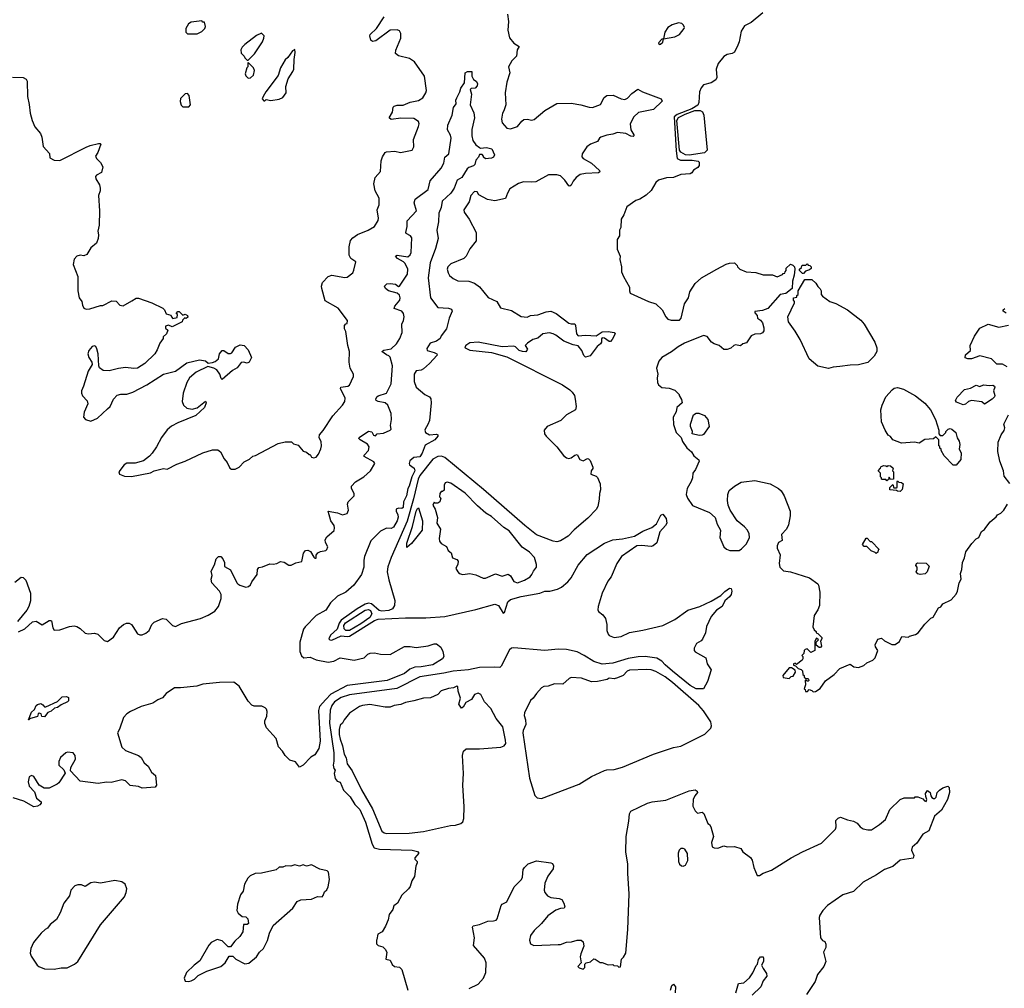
# Model space of a CAD drawing. Extents: x 2206940 to 2356632, y 511582 to 673215.
# Tile 61 of 228: x 2273187 to 2281450, y 560161 to 568290. Entities that reach past the tile are written whole.
import ezdxf

# ---------------------------------------------------------------- set-up
doc = ezdxf.new("R2010")
doc.units = 0

msp = doc.modelspace()

# ---------------------------------------------------------------- linework, layer by layer
at = {"layer": '0CON10XD'}
for points in [[(2279423.6, 568346.4), (2279325, 568267.5), (2279270.5, 568239.5), (2279242, 568195), (2279224.4, 568105), (2279212.7, 568077.3), (2279185, 568018), (2279165, 568005.8), (2279125, 567999.2), (2279095, 567982), (2279048.3, 567921.7), (2279031.4, 567875), (2279038.8, 567805), (2279030, 567785), (2278989.7, 567760.3), (2278925, 567742.5), (2278905, 567718.8), (2278890.6, 567685), (2278887.3, 567595), (2278877.1, 567572.9), (2278828, 567542), (2278704.4, 567495), (2278680.4, 567475), (2278695, 567190), (2278705, 567125.8), (2278731.7, 567111.7), (2278831.2, 567111.2), (2278881.7, 567101.7), (2278890, 567095), (2278890, 567065), (2278879.3, 567050.7), (2278842.3, 567027.7), (2278826.4, 567003.6), (2278815, 566996.7), (2278735, 566991.2), (2278675, 566966.7), (2278615, 566963.3), (2278548, 566942), (2278526.1, 566923.9), (2278485, 566857.5), (2278445, 566816.7), (2278390, 566785), (2278356.4, 566773.6), (2278280.7, 566719.3), (2278257, 566653), (2278233.6, 566616.4), (2278232.5, 566545), (2278220, 566525), (2278220, 566475), (2278200, 566445), (2278200, 566365), (2278227.5, 566305), (2278223, 566277), (2278237.5, 566215), (2278237.5, 566175), (2278253.3, 566135), (2278303.8, 566045), (2278303.8, 566015), (2278311.2, 565995), (2278464.6, 565924.6), (2278525, 565905.6), (2278577.5, 565855), (2278608.8, 565795), (2278627.3, 565777.3), (2278655, 565769.2), (2278725, 565769.2), (2278738.1, 565785), (2278765.7, 565904.3), (2278800, 565955), (2278811.2, 566005), (2278854.2, 566075.8), (2278907.5, 566125), (2279037.5, 566195), (2279115, 566237.5), (2279145, 566247.5), (2279185, 566250), (2279208.3, 566228.3), (2279210, 566215), (2279230, 566195), (2279283, 566173), (2279365, 566167.5), (2279425, 566147.5), (2279505, 566150), (2279545, 566132.5), (2279588.3, 566151.7), (2279595, 566160), (2279608.3, 566161.7), (2279610, 566175), (2279620, 566185), (2279620, 566205), (2279657, 566237), (2279675, 566230), (2279690, 566215), (2279692.5, 566195), (2279687.5, 566145), (2279672.5, 566095), (2279670, 566035), (2279616.7, 565993.3), (2279570, 565985), (2279465, 565867.5), (2279419.3, 565850.7), (2279355, 565840), (2279355, 565830), (2279377, 565807), (2279380, 565785), (2279405, 565767.5), (2279420, 565745), (2279432.5, 565705), (2279431.7, 565678.3), (2279419.3, 565660.7), (2279405, 565652.5), (2279355, 565650), (2279324.2, 565635.8), (2279285, 565577.5), (2279255, 565570), (2279237, 565553), (2279195, 565560), (2279180, 565555), (2279155, 565532.5), (2279125, 565522.5), (2279095, 565522.5), (2279057, 565557), (2279015, 565570), (2278992.5, 565585), (2278955, 565630), (2278925, 565640), (2278765, 565574), (2278713.8, 565545), (2278656.9, 565503.1), (2278575, 565456.2), (2278550, 565425), (2278531.2, 565365), (2278541.2, 565315), (2278536.2, 565285), (2278540, 565245), (2278547.5, 565225), (2278575, 565203.3), (2278636.4, 565196.4), (2278685, 565180), (2278720, 565145), (2278720, 565135), (2278741.7, 565101.7), (2278747.5, 565075), (2278702.5, 565035), (2278695, 565000), (2278670, 564955), (2278673.6, 564893.6), (2278696.7, 564825), (2278736.7, 564785), (2278749.3, 564749.3), (2278785, 564697.5), (2278823.9, 564663.9), (2278845, 564630), (2278885, 564597.5), (2278888.8, 564585), (2278857.5, 564515), (2278836.7, 564485), (2278832.5, 564445), (2278822.5, 564415), (2278787.5, 564355), (2278780, 564305), (2278790, 564275), (2278834.2, 564214.2), (2278975, 564153.3), (2279022.3, 564112.3), (2279041.2, 564055), (2279068, 564005), (2279063.8, 563945), (2279095, 563867.5), (2279117.7, 563847.7), (2279145.9, 563835.9), (2279225, 563836), (2279245, 563848), (2279285, 563892), (2279311.4, 563945), (2279309.2, 563975), (2279295.6, 564005.6), (2279268.8, 564035), (2279206.7, 564085), (2279148, 564175), (2279132, 564215), (2279126, 564255), (2279128.8, 564305), (2279141.2, 564338.8), (2279184.3, 564375.7), (2279242.1, 564407.9), (2279265, 564412.9), (2279355, 564424), (2279485, 564396.2), (2279555, 564356.7), (2279576.7, 564335), (2279603.8, 564295), (2279652, 564165), (2279654, 564125), (2279638.3, 564051.7), (2279621.2, 564015), (2279579.7, 563970.3), (2279585, 563920), (2279555, 563903.3), (2279544.4, 563875.6), (2279544.3, 563855), (2279567.7, 563797.7), (2279560, 563725), (2279566.7, 563695), (2279596.1, 563666.1), (2279655, 563655.8), (2279815, 563606.2), (2279885, 563556.2), (2279890, 563545), (2279902, 563485), (2279898, 563375), (2279885, 563337.5), (2279855, 563290), (2279843.3, 563195), (2279855, 563170), (2279870, 563155), (2279870, 563145), (2279885, 563140), (2279917.5, 563105), (2279920, 563095), (2279907.5, 563075), (2279917, 563033), (2279908.3, 563021.7), (2279895, 563020), (2279871.7, 563041.7), (2279870, 563065), (2279890, 563085), (2279875, 563100), (2279860, 563075), (2279860, 562995), (2279825, 562980), (2279795, 563010), (2279780, 563005), (2279770, 562995), (2279768.3, 562971.7), (2279750, 562955), (2279760, 562945), (2279760, 562925), (2279752.5, 562915), (2279705, 562880), (2279695, 562890), (2279680, 562885), (2279681.7, 562871.7), (2279698.3, 562868.3), (2279720, 562845), (2279745, 562837.5), (2279757.5, 562825), (2279760, 562795), (2279770, 562785), (2279771.7, 562771.7), (2279785, 562760), (2279805, 562760), (2279807.5, 562755), (2279810, 562745), (2279805, 562740), (2279795, 562740), (2279785, 562750), (2279780, 562745), (2279781.7, 562708.3), (2279770, 562675), (2279778.3, 562668.3), (2279781.7, 562651.7), (2279798.3, 562651.7), (2279812.5, 562667.5), (2279835, 562660), (2279845, 562650), (2279865, 562652.5)], [(2273849.3, 567250.7), (2273861.7, 567251.7), (2273866.7, 567245), (2273843.3, 567175), (2273823.6, 567143.6), (2273832.5, 567125), (2273865, 567092.5), (2273884, 567055), (2273872.2, 567007.8), (2273830, 566985), (2273822, 566975), (2273824.4, 566955), (2273855.6, 566905), (2273863.5, 566875), (2273863.3, 566855), (2273849.4, 566815), (2273857.1, 566685), (2273852.5, 566565), (2273841.9, 566515), (2273848.9, 566485), (2273846.7, 566455), (2273830, 566415), (2273783.3, 566375), (2273749.3, 566320.7), (2273725, 566307.5), (2273695, 566313.3), (2273665, 566306.7), (2273645, 566280), (2273636.7, 566235), (2273676, 566135), (2273676, 566015), (2273687, 565957), (2273707.5, 565925), (2273712.5, 565895), (2273725, 565870), (2273745, 565860), (2273775, 565863.3), (2273865, 565891.2), (2273885, 565891.2), (2273960.7, 565929.3), (2273995, 565928), (2274027.5, 565895), (2274055, 565888.8), (2274128.6, 565931.4), (2274165, 565953.3), (2274185, 565953.3), (2274295, 565912.5), (2274388.3, 565868.3), (2274402.5, 565855), (2274415, 565822.5), (2274455, 565810), (2274460, 565795), (2274473, 565783), (2274508.3, 565791.7), (2274510, 565815), (2274500, 565825), (2274515, 565840), (2274525, 565840), (2274555, 565810), (2274575, 565817.5), (2274595, 565807.5), (2274597, 565793), (2274585, 565782.5), (2274571.7, 565788.3), (2274553, 565767), (2274550, 565755), (2274467, 565713), (2274435, 565727.5), (2274411.7, 565718.3), (2274411.7, 565701.7), (2274430, 565685), (2274420, 565655), (2274391.7, 565628.3), (2274390, 565615), (2274362.5, 565575), (2274340.7, 565519.3), (2274320, 565485), (2274237.5, 565405), (2274175, 565366.7), (2274145, 565363.8), (2274075, 565371.2), (2274015, 565363.8), (2273937.7, 565342.3), (2273886.4, 565346.4), (2273857, 565367), (2273850, 565385), (2273844, 565485), (2273835, 565527.5), (2273825, 565547.5), (2273815, 565552.5), (2273795, 565547.5), (2273766.4, 565513.6), (2273757.5, 565485), (2273766.4, 565456.4), (2273793.3, 565415), (2273793.8, 565395), (2273760.5, 565339.5), (2273721.2, 565215), (2273706.7, 565175), (2273706.7, 565155), (2273713.9, 565133.9), (2273752.5, 565092.5), (2273760, 565065), (2273726.7, 564995), (2273722.5, 564955), (2273740, 564935), (2273785, 564920), (2273840, 564945), (2273925, 565023.8), (2273946, 565045), (2273975, 565106.7), (2274005, 565138.8), (2274035, 565148), (2274085, 565146), (2274136.8, 565163.2), (2274253.2, 565226.8), (2274394.1, 565315.9), (2274495, 565340), (2274589.7, 565410.3), (2274695, 565435.8), (2274746, 565426), (2274768.3, 565408.3), (2274805, 565412.5), (2274828.3, 565421.7), (2274855, 565442.5), (2274862.5, 565485), (2274885, 565512.5), (2274900, 565515), (2274935, 565487.5), (2274955, 565487.5), (2274966.4, 565493.6), (2274997, 565543), (2275038.3, 565561.7), (2275070, 565555), (2275105, 565520), (2275132.5, 565455), (2275112.5, 565415), (2275095, 565407.5), (2275065, 565416.7), (2275045, 565412.5), (2275011.7, 565368.3), (2274973.9, 565346.1), (2274885, 565270), (2274877.5, 565277.5), (2274866.2, 565315), (2274841.2, 565351.2), (2274815, 565366.7), (2274765, 565380), (2274666.8, 565333.2), (2274611.2, 565285), (2274588.8, 565245), (2274558.6, 565155), (2274550.8, 565085), (2274562, 565055), (2274589.2, 565029.2), (2274635, 565021.2), (2274676.2, 565033.8), (2274745, 565087.5), (2274752.5, 565075), (2274736.7, 565035), (2274665, 564968), (2274515, 564907.1), (2274461.1, 564878.9), (2274425, 564849.2), (2274376, 564785), (2274334.2, 564705), (2274297.8, 564652.2), (2274275, 564626.2), (2274225, 564588), (2274155, 564569.2), (2274085, 564568), (2274063.3, 564555), (2274020, 564495), (2274023.3, 564475), (2274065, 564458.1), (2274125, 564456.4), (2274285, 564488.5), (2274315, 564503.1), (2274393, 564523), (2274425, 564517.5), (2274505, 564560), (2274575, 564583.8), (2274724.1, 564655.9), (2274805, 564680), (2274849.3, 564679.3), (2274873, 564663), (2274903.9, 564603.9), (2274927.5, 564575), (2274950, 564525), (2274965, 564517.5), (2274995, 564517.5), (2275030, 564535), (2275070.7, 564579.3), (2275115, 564602.5), (2275143, 564627), (2275165, 564632.5), (2275355, 564732.5), (2275415, 564747.5), (2275467, 564747), (2275485, 564730), (2275525, 564720), (2275565, 564670), (2275595, 564660), (2275615, 564640), (2275625, 564640), (2275635, 564620), (2275655, 564612.5), (2275675, 564617.5), (2275695, 564643.3), (2275715, 564687.5), (2275720, 564715), (2275716.1, 564746.1), (2275700, 564785), (2275702.5, 564805), (2275735, 564842.5), (2275815.7, 564964.3), (2275896.7, 565055), (2275916.2, 565085), (2275918.8, 565115), (2275878.8, 565195), (2275882.5, 565205), (2275940, 565215), (2275955.9, 565224.1), (2275987.5, 565295), (2275987.5, 565315), (2275959.2, 565365), (2275952.9, 565415), (2275955.6, 565505), (2275940, 565555), (2275924.2, 565674.2), (2275913.6, 565696.4), (2275912.5, 565725), (2275923, 565737), (2275935, 565740), (2275937.5, 565765), (2275859.5, 565869.5), (2275751.2, 565931.2), (2275721.4, 566035), (2275719.4, 566055), (2275728.6, 566085), (2275775, 566136), (2275805, 566146.2), (2275916.4, 566126.4), (2275935, 566130), (2275981.2, 566165), (2275992.3, 566187.7), (2276007.5, 566257.5), (2275966.7, 566286.7), (2275952.5, 566315), (2275952.5, 566385), (2275963.9, 566436.1), (2275981.9, 566458.1), (2276022.3, 566487.7), (2276111.2, 566525), (2276164, 566555), (2276195.8, 566605), (2276198, 566625), (2276186.2, 566695), (2276203.3, 566735), (2276203.6, 566793.6), (2276170, 566855), (2276158.3, 566911.7), (2276171.1, 566965), (2276215.5, 567015), (2276220.9, 567105), (2276230.6, 567139.4), (2276254, 567175), (2276265, 567182), (2276333.9, 567186.1), (2276383.6, 567176.4), (2276480, 567195), (2276495.8, 567224.2), (2276492, 567285), (2276534, 567395), (2276538.8, 567415), (2276533.8, 567435), (2276495, 567461.4), (2276385, 567464.4), (2276305, 567452.5), (2276287.5, 567465), (2276314.3, 567515), (2276322, 567555), (2276330, 567565), (2276355, 567571.9), (2276405, 567572.2), (2276465, 567598.6), (2276535, 567611.9), (2276569.2, 567635), (2276596, 567675), (2276601.2, 567695), (2276583.3, 567815), (2276498.8, 567935), (2276457.5, 567965), (2276365, 567987.5), (2276340, 568005), (2276343.8, 568035), (2276386.2, 568135), (2276386.7, 568175), (2276375, 568197.5), (2276355, 568206.2), (2276295, 568200.8), (2276176.8, 568113.2), (2276148.3, 568108.3), (2276135, 568117.5), (2276126.1, 568153.9), (2276128.8, 568165), (2276180, 568215), (2276244.2, 568315)], [(2274675, 568170), (2274715, 568190), (2274740, 568215), (2274747, 568233), (2274738.3, 568268.3), (2274725, 568270), (2274715, 568280), (2274625, 568270), (2274603.6, 568256.4), (2274580, 568215), (2274580, 568185), (2274595, 568170), (2274675, 568170)], [(2277281.5, 568335), (2277289.2, 568275), (2277282.1, 568202.1), (2277298.7, 568138.7), (2277332.6, 568092.6), (2277378.8, 568065), (2277362.7, 568037.3), (2277355.8, 567984.2), (2277318, 567945), (2277289.5, 567895), (2277300.6, 567845), (2277274.4, 567765), (2277260, 567675), (2277266, 567575), (2277251.2, 567525), (2277238.8, 567505), (2277230, 567455), (2277237.1, 567425), (2277275, 567380.6), (2277305, 567373.5), (2277365, 567393.1), (2277400.6, 567439.4), (2277417.7, 567452.3), (2277445, 567454.2), (2277485, 567446.9), (2277505, 567453.3), (2277595, 567526.9), (2277695, 567585.5), (2277815, 567590), (2277895, 567575.5), (2277965, 567554.6), (2277995, 567554.4), (2278061.3, 567578.7), (2278092.7, 567637.3), (2278115, 567652.5)], [(2278553, 568083), (2278565, 568083.3), (2278585, 568100), (2278590, 568130), (2278685, 568146.7), (2278725, 568166.7), (2278763.3, 568215), (2278766.7, 568225), (2278756.7, 568245), (2278745, 568256.7), (2278715, 568263.3), (2278662.1, 568247.9), (2278626.2, 568225), (2278602, 568185), (2278590, 568130), (2278575, 568127.5), (2278547.5, 568095), (2278553, 568083)], [(2275105, 567950), (2275156.1, 568003.9), (2275223.3, 568105), (2275236.4, 568133.6), (2275237.5, 568155), (2275217, 568177), (2275175, 568157.5), (2275077, 568083), (2275055, 568060), (2275043, 568037), (2275045, 568010), (2275070, 567985), (2275075, 567970), (2275095, 567950), (2275105, 567950)], [(2275245, 567610), (2275255, 567620), (2275295, 567612.5), (2275365, 567622.5), (2275395, 567637.5), (2275422.5, 567675), (2275421.7, 567728.3), (2275441.2, 567795), (2275480, 567855), (2275486.2, 567875), (2275490, 567955), (2275500, 568015), (2275495, 568040), (2275475, 568030), (2275436.4, 567973.6), (2275415, 567952.5), (2275376.2, 567885), (2275355, 567822.5), (2275252.5, 567685), (2275230, 567645), (2275222.5, 567625), (2275235, 567610), (2275245, 567610)], [(2273177, 563153), (2273230.7, 563179.3), (2273295, 563236.7), (2273325, 563242.5), (2273375, 563211.2), (2273435, 563248), (2273445, 563248.8), (2273453.8, 563243.8), (2273465.8, 563185), (2273476.1, 563166.1), (2273525, 563170), (2273605, 563198), (2273645, 563203.8), (2273665, 563198.8), (2273695, 563180), (2273735, 563142.5), (2273765, 563136.2), (2273815, 563142), (2273842.7, 563132.7), (2273895, 563078.8), (2273925, 563071.2), (2273973.2, 563106.8), (2274025, 563186.2), (2274056.7, 563215), (2274083.4, 563226.6), (2274105, 563225.6), (2274124, 563215), (2274135, 563198.8), (2274175, 563136), (2274195, 563126.9), (2274215, 563127.5), (2274245, 563141.2), (2274272, 563165), (2274296.9, 563213.1), (2274315, 563232.9), (2274385, 563265.6), (2274415, 563257.8), (2274468, 563205), (2274495, 563198), (2274545, 563221.4), (2274705, 563264.2), (2274767.9, 563292.1), (2274825, 563327.5), (2274855.6, 563365), (2274877.6, 563432.4), (2274877.8, 563465), (2274865, 563493.8), (2274800, 563565), (2274793.8, 563595), (2274801.2, 563625), (2274792.3, 563662.3), (2274822.5, 563715), (2274835.6, 563765), (2274855, 563786), (2274874.2, 563784.2), (2274892, 563765), (2274906.7, 563735), (2274905, 563700), (2274955, 563672.5), (2275008.8, 563565), (2275018.8, 563555), (2275035, 563544), (2275085, 563528), (2275107.7, 563532.3), (2275124, 563546), (2275135, 563572.5), (2275178.8, 563635), (2275181.2, 563675), (2275195, 563693.3), (2275225, 563698.8), (2275285, 563722.5), (2275315, 563720), (2275345, 563727.5), (2275375, 563742.5), (2275405, 563736.7), (2275445, 563711.2), (2275465, 563711.2), (2275505, 563732), (2275555, 563743.8), (2275568.3, 563811.7), (2275584.6, 563835.4), (2275605, 563839.2), (2275627.3, 563827.2), (2275655, 563780), (2275665, 563770), (2275675, 563770), (2275673.8, 563795), (2275688.8, 563815), (2275711.7, 563828.3), (2275755, 563836.7), (2275765, 563844.4), (2275771.5, 563865), (2275753.1, 563903.1), (2275751.5, 563925), (2275765, 563950.8), (2275825, 564004), (2275829.5, 564025), (2275825.5, 564045), (2275798.8, 564085), (2275774.2, 564165), (2275855, 564151.3), (2275895, 564134), (2275935, 564147.2), (2275945.2, 564175), (2275939.2, 564225), (2275943, 564245), (2275994.5, 564295.5), (2275993.8, 564315), (2275972, 564355), (2275972, 564375), (2276005, 564410.7), (2276075, 564454.7), (2276131.3, 564505), (2276167.5, 564565), (2276158.8, 564578.8), (2276078.6, 564625), (2276077.1, 564635), (2276114, 564675), (2276119.4, 564705), (2276105, 564728.9), (2276042.9, 564765), (2276034.3, 564775), (2276035.7, 564785), (2276115, 564835.7), (2276140.8, 564830.8), (2276155, 564803.8), (2276173, 564797), (2276186.4, 564813.6), (2276240.5, 564819.5), (2276296.7, 564845), (2276305.5, 564854.5), (2276297.8, 564885), (2276307.3, 564935), (2276305.5, 564985), (2276277.5, 565055), (2276255, 565073.5), (2276195, 565085.8), (2276178.8, 565095), (2276176, 565105), (2276184, 565125), (2276195, 565134), (2276265.4, 565154.6), (2276303.8, 565235), (2276314.7, 565385), (2276295, 565458), (2276285, 565470), (2276265, 565478.2), (2276226.2, 565505), (2276242, 565518), (2276305, 565527.1), (2276349.7, 565570.3), (2276376.9, 565615), (2276395.7, 565664.3), (2276394.2, 565735), (2276409.2, 565765), (2276412.9, 565795), (2276407.6, 565825), (2276394.8, 565844.8), (2276330, 565865), (2276336.4, 565885), (2276375.9, 565935), (2276380.7, 565955), (2276375, 565977.1), (2276355, 565995.6), (2276280.8, 566015), (2276258, 566035), (2276248, 566055), (2276266.7, 566073.3), (2276295, 566077.1), (2276339.3, 566069.3), (2276365, 566051.2), (2276375, 566054), (2276442.2, 566155), (2276444.5, 566195), (2276420.5, 566245), (2276407.9, 566257.9), (2276357.5, 566285), (2276341.2, 566305), (2276356, 566314), (2276445, 566299.4), (2276464.6, 566315.4), (2276473.5, 566335), (2276478, 566458), (2276467.1, 566475), (2276431.2, 566495), (2276428, 566505), (2276438, 566555), (2276439.3, 566600.7), (2276517.1, 566685), (2276496, 566754), (2276505.9, 566784.1), (2276615, 566864.3), (2276631.4, 566938.6), (2276724.4, 567045), (2276745.5, 567085), (2276753.5, 567136.5), (2276788.1, 567165), (2276808.2, 567295), (2276802.3, 567322.3), (2276775.7, 567365), (2276780.8, 567405), (2276815, 567487.5), (2276827, 567553), (2276850, 567585), (2276846.7, 567615), (2276854, 567635), (2276881.2, 567685), (2276888, 567715), (2276919.3, 567760.7), (2276926.1, 567843.9), (2276945, 567855.8), (2276980, 567855), (2276980, 567815), (2276995, 567787.5), (2277017.5, 567775), (2277030, 567755), (2277026.2, 567735), (2277010, 567715), (2276975, 567711.2), (2276966.7, 567705), (2276978, 567665), (2276966.2, 567575), (2276998.3, 567508.3), (2277003.8, 567465), (2276980.3, 567369.7), (2276980, 567315), (2276990, 567275), (2277015, 567241.2), (2277045, 567216.2), (2277055, 567212.5), (2277105, 567218), (2277150, 567205), (2277172.5, 567155), (2277163, 567137), (2277145, 567127.5), (2277095, 567122.5), (2277080, 567135), (2277080, 567145), (2277068.3, 567158.3), (2277045, 567160), (2277037.5, 567135), (2277015, 567110), (2277006.1, 567073.9), (2276995.9, 567064.1), (2276955, 567050.8), (2276941.4, 567038.6), (2276898.1, 566965), (2276857.3, 566942.7), (2276831.8, 566875), (2276804.5, 566835), (2276733.6, 566766.3), (2276725.3, 566715), (2276704.1, 566665.9), (2276701.1, 566595), (2276687.5, 566525), (2276697.5, 566455), (2276675, 566370), (2276631.8, 566248.2), (2276614.8, 566125), (2276634.3, 565955), (2276695, 565874.4), (2276785, 565870.4), (2276811.3, 565861.3), (2276816.9, 565845), (2276791.4, 565785), (2276768.8, 565695), (2276725, 565637.5), (2276716.7, 565615), (2276685, 565590.8), (2276632.5, 565575), (2276605, 565530), (2276607.5, 565515), (2276665, 565496.7), (2276687.5, 565485), (2276690, 565475), (2276625.2, 565404.7), (2276575, 565360.8), (2276555, 565350), (2276515, 565342), (2276496.9, 565315), (2276496.6, 565253.4), (2276512.9, 565205), (2276585.9, 565145.9), (2276625, 565126.2), (2276636.8, 565106.8), (2276638.9, 565075), (2276625.6, 564925), (2276613, 564893), (2276588.6, 564855), (2276585.7, 564845), (2276593.1, 564825), (2276625, 564806.9), (2276685, 564810.8), (2276695.4, 564805.4), (2276695, 564793.8), (2276671.9, 564765), (2276590.5, 564719.5), (2276565, 564652), (2276545, 564621.2), (2276494.1, 564615.9), (2276461.7, 564588.3), (2276454.2, 564565.8), (2276458.8, 564555), (2276498.6, 564525), (2276503.8, 564505), (2276477.1, 564452.9), (2276454.4, 564375), (2276443.4, 564356.6), (2276433.5, 564295), (2276407.3, 564245), (2276404.4, 564195), (2276395, 564186.5), (2276365, 564190), (2276346.8, 564183.2), (2276346.5, 564165), (2276361.1, 564135), (2276363.4, 564115), (2276355.2, 564084.8), (2276325, 564030.4), (2276305, 564019.2), (2276265, 564022.1), (2276215, 563997.3), (2276134.7, 563915.3), (2276080.4, 563785), (2276074.7, 563755), (2276075.7, 563694.3), (2276055.9, 563634.1), (2275990, 563545), (2275925, 563486.7), (2275855, 563453.4), (2275794.8, 563395.2), (2275755.3, 563334.7), (2275675, 563290), (2275581.2, 563195), (2275569.2, 563175), (2275537.8, 563065), (2275537, 562987), (2275551.3, 562951.3), (2275572.5, 562935), (2275625, 562940), (2275675, 562916.9), (2275775, 562898.9), (2275822.2, 562907.8), (2275875, 562935.6), (2275995, 562914.4), (2276076.7, 562935), (2276109.2, 562965), (2276127.5, 562972.5), (2276165, 562975.8), (2276215, 562965.9), (2276296.5, 562963.5), (2276415, 563029.3), (2276465, 563030), (2276515, 563022.5), (2276615.9, 563034.1), (2276665, 563052.5), (2276685, 563052.5), (2276720, 563025), (2276738, 562988), (2276746, 562945), (2276733.8, 562925), (2276655, 562875.8), (2276555, 562859.1), (2276502.5, 562857.5), (2276460.3, 562839.7), (2276415, 562804.5), (2276270, 562745), (2275935, 562702), (2275799.3, 562630.7), (2275754.6, 562585), (2275704.1, 562525), (2275693.1, 562493.1), (2275707.3, 562235), (2275696.2, 562175), (2275665, 562119.2), (2275629.7, 562100.3), (2275565, 562033.3), (2275535, 562017.5), (2275502.3, 562062.3), (2275455, 562076.9), (2275415.6, 562115), (2275392.4, 562152.4), (2275358.6, 562188.6), (2275338.9, 562258.9), (2275257.3, 562347.3), (2275243.9, 562383.9), (2275243.8, 562405), (2275260, 562445), (2275263.3, 562485), (2275256.7, 562505), (2275245.9, 562515.9), (2275218.3, 562528.3), (2275155, 562528.8), (2275135, 562536.7), (2275105, 562570), (2275027.9, 562697.9), (2274985, 562729.2), (2274865, 562727.8), (2274725, 562713.3), (2274673.8, 562696.2), (2274535, 562682.1), (2274485, 562682.9), (2274414.8, 562635.3), (2274385, 562598.5), (2274345, 562582.7), (2274305, 562555.4), (2274205, 562525.7), (2274117.5, 562485), (2274084.7, 562465), (2274057.4, 562435), (2274024.4, 562335), (2274008, 562305), (2274043.3, 562185), (2274075, 562156.8), (2274182.5, 562115), (2274205, 562097.5), (2274232.6, 562052.6), (2274264.3, 562024.3), (2274293.8, 561975), (2274327, 561947), (2274336.2, 561865), (2274325, 561850), (2274215, 561840), (2274185, 561855.7), (2274115, 561863.8), (2274075, 561902.5)], [(2275105, 567800), (2275125, 567802.5), (2275150, 567825), (2275157.5, 567865), (2275150, 567885), (2275105, 567930), (2275100, 567925), (2275100, 567895), (2275093, 567887), (2275080, 567835), (2275085, 567820), (2275105, 567800)], [(2273125, 567807.1), (2273215, 567805.8), (2273240, 567790), (2273249.2, 567775), (2273253.3, 567645), (2273267.6, 567577.6), (2273274.4, 567505), (2273291.9, 567445), (2273315, 567391.2), (2273360, 567335), (2273372.5, 567305), (2273382.5, 567225), (2273437, 567167), (2273440.7, 567130.7), (2273475, 567111.2), (2273525, 567108.8), (2273745, 567221.4), (2273777.5, 567235), (2273849.3, 567250.7)], [(2278115, 567652.5), (2278167.6, 567657.6), (2278235, 567625.8), (2278265, 567620.8), (2278288.3, 567631.7), (2278325, 567670), (2278375, 567706.2), (2278414.1, 567684.1), (2278570, 567625), (2278577.5, 567605), (2278505, 567537.5), (2278380, 567510), (2278340, 567475), (2278309.2, 567415), (2278314.4, 567364.4), (2278340, 567325), (2278341.2, 567315), (2278335, 567308.8), (2278315, 567311.9), (2278274.5, 567334.5), (2278205, 567344.4), (2278165, 567328.2), (2278115, 567321.2), (2278065, 567302.9), (2278052.5, 567295), (2278035, 567268.6), (2277976.7, 567245), (2277947.3, 567222.7), (2277906, 567165), (2277905, 567140), (2277916.7, 567125), (2277986.2, 567085), (2278053.3, 567025), (2278056.7, 567013.3), (2278045, 567003.8), (2277935, 566998.8), (2277890.1, 566989.9), (2277855.7, 566965), (2277831.9, 566935), (2277815, 566900), (2277805, 566893.3), (2277795, 566896.7), (2277762.4, 566942.4), (2277725, 566978.9), (2277695, 566988.2), (2277625, 566988.5), (2277519.5, 566930.5), (2277485, 566925.3), (2277415, 566928.5), (2277373.3, 566915), (2277299.7, 566870.3), (2277280, 566835), (2277265, 566790), (2277175, 566770), (2277112.1, 566782.1), (2277040, 566820), (2277025, 566846), (2277005, 566849.2), (2276974, 566815), (2276959.5, 566760.5), (2276913.3, 566695), (2276916.7, 566675), (2276958, 566615), (2277017.1, 566505), (2277017.8, 566435), (2276965, 566366), (2276935, 566306.2), (2276915, 566285.8), (2276805, 566240.6), (2276778.6, 566215), (2276774.4, 566195), (2276781.9, 566165), (2276795, 566144), (2276825, 566119.2), (2276865, 566099.4), (2276955, 566096.9), (2277005, 566079.2), (2277045, 566047.5), (2277119.1, 565959.1), (2277192.2, 565925), (2277222.7, 565872.7), (2277315, 565848.9), (2277395, 565800), (2277445, 565794.4), (2277475, 565807.1), (2277535, 565814.5), (2277605, 565838.9), (2277645, 565844.4), (2277688, 565825), (2277795, 565744), (2277815, 565736.7), (2277846.7, 565736.7), (2277852.5, 565725), (2277858.8, 565655), (2277875, 565636.7), (2277935, 565643.8), (2278023.6, 565636.4), (2278075, 565670), (2278125, 565673.3), (2278176.1, 565666.1), (2278183.3, 565655), (2278160, 565605), (2278145, 565589.2), (2278135, 565590), (2278095, 565617.5), (2278075, 565620), (2278068.3, 565611.7), (2278068.1, 565585), (2278061.3, 565568.7), (2278033.5, 565546.5), (2277975, 565470), (2277935, 565456.7), (2277922.1, 565472.1), (2277905.7, 565515), (2277875, 565552.9), (2277831.5, 565561.5), (2277752.8, 565592.8), (2277685, 565642.9), (2277663.3, 565655), (2277632.1, 565662.1), (2277577.3, 565652.7), (2277535, 565616), (2277492.5, 565605), (2277447.5, 565575), (2277427.5, 565555), (2277447.5, 565525), (2277435, 565504), (2277405.7, 565504.3), (2277377.5, 565515), (2277347.5, 565545), (2277335, 565550), (2277235, 565544.5), (2277035, 565584.5), (2276965, 565576.9), (2276930, 565555), (2276922.5, 565545), (2276925.7, 565535), (2276965, 565516), (2277147.1, 565497.1), (2277275, 565460.3), (2277743.1, 565225), (2277804.4, 565185), (2277824.5, 565165), (2277842.5, 565135), (2277849.4, 565105), (2277856.7, 565045), (2277850, 565015), (2277777, 564973), (2277727.5, 564925), (2277614.2, 564875.8), (2277588, 564845), (2277591.9, 564815), (2277605.6, 564795), (2277695.6, 564705), (2277751.4, 564631.4), (2277775, 564613.3), (2277795, 564608.8), (2277816.1, 564613.9), (2277845, 564636), (2277865, 564640), (2277888.3, 564598.3), (2277915, 564587.5), (2277953, 564607), (2277960, 564605), (2277975, 564590), (2277997.5, 564535), (2277997, 564523), (2277982.5, 564505), (2277980, 564475), (2278025, 564460), (2278037, 564447), (2278057.5, 564395), (2278060, 564345), (2278052.5, 564315), (2278051.2, 564265), (2278037.5, 564205), (2278025, 564178.8), (2277955, 564106), (2277840.7, 564009.3), (2277789.4, 563955), (2277725, 563916.5), (2277695, 563908.8), (2277665, 563912.7), (2277525, 563966.7), (2277425, 564043.9), (2277078.4, 564348.4), (2276755, 564614.7), (2276725.8, 564625.8), (2276695.6, 564625.6), (2276655, 564602.2), (2276545, 564463.7), (2276530.2, 564435), (2276491.8, 564268.2), (2276439.2, 564080.8), (2276303.9, 563776.1), (2276275, 563698.1), (2276270, 563655), (2276285, 563588.6), (2276335.2, 563415), (2276333, 563375), (2276315, 563347.2), (2276285, 563332), (2276225, 563325.3), (2276203, 563333), (2276139, 563389), (2276115, 563393.3), (2276085.6, 563385), (2276018.9, 563345), (2275885, 563250), (2275866.7, 563225), (2275850.8, 563175), (2275793.9, 563125), (2275781.6, 563095), (2275789.6, 563085), (2275805, 563081.7), (2275885, 563120.2), (2275935, 563114), (2275955, 563117.8), (2276163.4, 563246.6), (2276195, 563259.2), (2276425, 563269.4), (2276595, 563270), (2276755, 563282.2), (2277015, 563339.7), (2277175, 563384.7), (2277205, 563374.7), (2277245, 563309.4), (2277255, 563315.7), (2277282.5, 563405), (2277306.9, 563425), (2277395, 563449.5), (2277552.3, 563477.7), (2277595, 563494.2), (2277635, 563492.9), (2277699.3, 563510.7), (2277732.8, 563527.2), (2277787.6, 563572.4), (2277814.2, 563605), (2277875, 563712), (2277949.2, 563800.8), (2278093.3, 563896.7), (2278165, 563924.6), (2278246.3, 563933.7), (2278345.8, 563955.8), (2278415, 563998.9), (2278490.9, 564029.1), (2278530.9, 564059.1), (2278568.3, 564131.7), (2278585, 564140), (2278612.9, 564105), (2278616.9, 564065), (2278606.9, 564045), (2278558.2, 563991.8), (2278535, 563900), (2278502.5, 563875), (2278485, 563869.2), (2278405, 563878.5), (2278365, 563873.5), (2278237.5, 563785), (2278198.1, 563725), (2278151.4, 563615), (2278122.4, 563577.6), (2278073.9, 563476.1), (2278040.9, 563365), (2278038.1, 563338.1), (2278043.6, 563323.6), (2278080, 563295), (2278104.2, 563265), (2278114.4, 563215), (2278115.6, 563165), (2278125, 563133.8), (2278135, 563121.4), (2278175, 563104.4), (2278235, 563113.5), (2278305, 563147.3), (2278415, 563165.6), (2278585, 563206.7), (2278685, 563255.7), (2278795, 563333.5), (2278895, 563366.7), (2278988.8, 563411.2), (2279071.1, 563458.9), (2279105, 563492), (2279145, 563518.8), (2279156.4, 563516.4), (2279163.3, 563495), (2279158.8, 563465), (2279145, 563447.5), (2279105.9, 563414.1), (2279081.2, 563365), (2279034.6, 563335.4), (2278989.8, 563280.2), (2278951.7, 563198.3), (2278941.1, 563145), (2278918.1, 563091.9), (2278905, 563076.5), (2278866.4, 563053.6), (2278846, 563015), (2278846.1, 562996.1), (2278856.7, 562985), (2278944.3, 562934.3), (2278955.8, 562885), (2278990, 562835), (2278958.5, 562735), (2278925, 562673.8), (2278865, 562675.6), (2278815, 562702.7), (2278665, 562822.7), (2278604.3, 562875), (2278577, 562907), (2278532.8, 562932.8), (2278437.1, 562947.1), (2278376.8, 562943.2), (2278292.1, 562927.9), (2278165, 562890.7), (2278075, 562881), (2278004.5, 562905), (2277924.8, 562954.8), (2277865, 562983.6), (2277775.3, 563004.7), (2277705, 563008.4), (2277595, 562995.6), (2277332.4, 563017.6), (2277315, 563014.4), (2277298.3, 563001.7), (2277228.6, 562865), (2277215, 562852.2), (2277175, 562857.1), (2277045, 562852.5), (2276953.3, 562835), (2276825, 562823.6), (2276745, 562806.1), (2276545, 562774.3), (2276352, 562678), (2275955, 562625.2), (2275885, 562602.1), (2275829.8, 562565), (2275807.4, 562535), (2275791.5, 562495), (2275785.7, 562385), (2275822.6, 562137.4), (2275823.2, 562066.8), (2275817.5, 562035), (2275824, 562005), (2275833, 561993), (2275826.7, 561965), (2275835, 561922.5), (2275851.7, 561898.3), (2275875, 561892.5), (2275904.4, 561825), (2275959.3, 561769.3), (2276000, 561705), (2276041.4, 561661.4), (2276089.7, 561555), (2276145, 561370), (2276160.4, 561340.4), (2276205, 561329.6), (2276480.2, 561320.2), (2276525, 561309.2), (2276536.2, 561295), (2276502.5, 561255), (2276502.5, 561245), (2276522.5, 561225), (2276522.5, 561215), (2276510, 561185), (2276500.5, 561099.5), (2276476.4, 561063.6), (2276463.3, 561015), (2276450, 560995), (2276395, 560942.5), (2276356.7, 560875), (2276326.4, 560853.6), (2276317.7, 560822.3), (2276288.3, 560781.7), (2276278.8, 560735), (2276256.1, 560683.9), (2276227.5, 560635), (2276192.5, 560615), (2276185, 560570), (2276180, 560565), (2276180, 560535), (2276195, 560520), (2276235, 560510), (2276255, 560490), (2276267.5, 560465), (2276260, 560405), (2276296.4, 560396.4), (2276311.7, 560361.7), (2276333, 560343), (2276375, 560337.5), (2276395, 560320), (2276443.8, 560145)], [(2274605, 567560), (2274620, 567575), (2274610, 567655), (2274595, 567670), (2274575, 567667.5), (2274535, 567630), (2274533, 567603), (2274543, 567573), (2274555, 567560), (2274605, 567560)], [(2278805, 567153.3), (2278774.6, 567154.6), (2278735, 567179.4), (2278724.4, 567195), (2278701.4, 567445), (2278715, 567468.6), (2278772.9, 567497.1), (2278852.6, 567527.4), (2278897.6, 567527.6), (2278917.8, 567517.8), (2278928.9, 567488.9), (2278957.5, 567195), (2278935, 567173.8), (2278805, 567153.3)], [(2279765, 566160), (2279755, 566160), (2279730, 566185), (2279730, 566195), (2279748.3, 566211.7), (2279750, 566225), (2279755, 566230), (2279785, 566230), (2279795, 566240), (2279805, 566230), (2279818.3, 566228.3), (2279830, 566215), (2279828.3, 566201.7), (2279815, 566190), (2279781.7, 566178.3), (2279765, 566160)], [(2279975, 565363.3), (2279885, 565383.3), (2279813.2, 565443.2), (2279736, 565605), (2279695.7, 565675.7), (2279640, 565755), (2279633.6, 565796.4), (2279690, 565915), (2279690, 565925), (2279680, 565935), (2279680, 565955), (2279708.3, 565961.7), (2279710, 565975), (2279720, 565985), (2279720, 566015), (2279775, 566110), (2279835, 566110), (2279869.3, 566079.3), (2279885, 566050), (2279905, 566030), (2279912.5, 566015), (2279912.5, 565985), (2279925, 565970), (2279985, 565926), (2280035, 565907.5), (2280135, 565855.8), (2280247, 565767), (2280273.8, 565735), (2280363.3, 565585), (2280378.8, 565535), (2280380, 565505), (2280357.5, 565465), (2280305.8, 565414.2), (2280225, 565393.3), (2280155, 565391.2), (2280068.3, 565378.3), (2280015, 565374), (2279975, 565363.3)], [(2281466.7, 565826.7), (2281440, 565845), (2281440, 565855), (2281455, 565867.5)], [(2281475, 565376.7), (2281435, 565398.8), (2281388.3, 565398.3), (2281343.6, 565443.6), (2281245, 565470), (2281175, 565443.3), (2281145, 565442.5), (2281121.7, 565451.7), (2281125, 565477.5), (2281167.5, 565515), (2281163.8, 565555), (2281201.2, 565635), (2281245, 565700), (2281313.9, 565736.1), (2281405, 565710), (2281485, 565726.2)], [(2281105, 565057.5), (2281049.3, 565079.3), (2281041.2, 565095), (2281055, 565122.5), (2281115, 565186.7), (2281165, 565197.5), (2281215, 565222.5), (2281245, 565212.5), (2281275, 565226.7), (2281325, 565220), (2281353, 565223), (2281367.5, 565215), (2281370, 565205), (2281360, 565175), (2281370, 565135), (2281366.7, 565125), (2281347.5, 565105), (2281285, 565063.8), (2281262.5, 565082.5), (2281175, 565093.3), (2281150, 565085), (2281125, 565062.5), (2281105, 565057.5)], [(2281021.7, 564551.7), (2280945, 564630), (2280920, 564675), (2280920, 564685), (2280910, 564695), (2280908.3, 564708.3), (2280900, 564715), (2280900, 564765), (2280875, 564790), (2280857, 564773), (2280784, 564766), (2280735, 564737.5), (2280695, 564743.3), (2280586.4, 564736.4), (2280515, 564763.8), (2280495, 564792.5), (2280475, 564802.5), (2280448.8, 564845), (2280418.8, 564915), (2280414.2, 565015), (2280424, 565055), (2280456.7, 565125), (2280507.5, 565185), (2280525, 565196.7), (2280555, 565202.5), (2280605, 565190), (2280704, 565134), (2280781.7, 565071.7), (2280830, 565015), (2280873.6, 564933.6), (2280900, 564845), (2280900, 564815), (2280911.7, 564801.7), (2280935, 564800), (2280960, 564825), (2280960, 564835), (2280980, 564855), (2280995, 564860), (2281010, 564855), (2281042.5, 564825), (2281055, 564780), (2281071.7, 564751.7), (2281077.5, 564725), (2281072.5, 564685), (2281086.7, 564655), (2281085, 564600), (2281045, 564552.5), (2281021.7, 564551.7)], [(2278889.3, 564799.3), (2278830, 564815), (2278832.5, 564835), (2278816.7, 564875), (2278816.7, 564895), (2278842.5, 564975), (2278865, 564987.5), (2278885, 564986.7), (2278935, 564967.5), (2278962.5, 564935), (2278973.3, 564875), (2278925, 564807.5), (2278915, 564802.5), (2278889.3, 564799.3)], [(2281497, 564397), (2281448.3, 564458.3), (2281443.3, 564505), (2281411.2, 564585), (2281396.2, 564665), (2281398.8, 564745), (2281423.9, 564806.1), (2281447.7, 564842.3), (2281453.3, 564865), (2281446.7, 564895), (2281485.9, 564974.1)], [(2280465, 564420), (2280455, 564430), (2280425, 564430), (2280420, 564435), (2280420, 564445), (2280410, 564455), (2280410, 564485), (2280390, 564505), (2280410, 564525), (2280413.6, 564536.4), (2280435, 564547.5), (2280457, 564547), (2280465, 564540), (2280475, 564547.5), (2280495, 564546.7), (2280517.5, 564525), (2280512.5, 564505), (2280520, 564495), (2280520, 564435), (2280495, 564430), (2280485, 564450), (2280478.3, 564431.7), (2280465, 564420)], [(2277365, 563564.2), (2277424.1, 563585.9), (2277470, 563615), (2277485, 563633.3), (2277497.7, 563662.3), (2277523.3, 563695), (2277523, 563717), (2277506.6, 563776.6), (2277465, 563822.5), (2277404.6, 563864.6), (2277295, 563999.5), (2277249.2, 564029.2), (2277145, 564121.5), (2277098.3, 564148.3), (2277028.9, 564208.9), (2276925, 564316.9), (2276805, 564400), (2276775, 564410), (2276757, 564403), (2276750, 564385), (2276748.3, 564341.7), (2276735, 564330), (2276725, 564330), (2276712.5, 564315), (2276710, 564285), (2276720, 564275), (2276712.5, 564245), (2276695, 564232.5), (2276673, 564233), (2276665, 564240), (2276653.9, 564216.1), (2276673.3, 564183.3), (2276693, 564113), (2276687.5, 564065), (2276718.8, 564015), (2276708.1, 563935), (2276710.6, 563915), (2276725, 563894.2), (2276769.5, 563869.5), (2276783.8, 563835), (2276807.5, 563815), (2276820, 563775), (2276855, 563760), (2276866, 563746), (2276865, 563720), (2276847.5, 563685), (2276862.5, 563655), (2276875, 563643.3), (2276905, 563633.3), (2276965, 563643.3), (2277015, 563630), (2277075, 563603.3), (2277095, 563603.8), (2277179.3, 563640.7), (2277235, 563618.8), (2277285, 563636.7), (2277305, 563623.3), (2277335, 563576.2), (2277365, 563564.2)], [(2280575, 564330), (2280553, 564333), (2280545, 564340), (2280490, 564345), (2280490, 564365), (2280515, 564390), (2280521.7, 564361.7), (2280545, 564360), (2280550, 564365), (2280550, 564415), (2280555, 564420), (2280565, 564410), (2280587, 564407), (2280600, 564395), (2280591.7, 564348.3), (2280575, 564330)], [(2279865, 562652.5), (2279905, 562677.5), (2279948.3, 562741.7), (2280022.5, 562795), (2280070, 562845), (2280155, 562882.5), (2280188.3, 562858.3), (2280225, 562852.5), (2280270.7, 562869.3), (2280295, 562892.5), (2280347.5, 562915), (2280367.5, 562935), (2280387.5, 562995), (2280368.3, 563028.3), (2280367.5, 563045), (2280389.3, 563090.7), (2280419.3, 563099.3), (2280445, 563077.5), (2280505, 563047.5), (2280535, 563047.5), (2280569.3, 563070.7), (2280590, 563115), (2280645, 563107.5), (2280655, 563116.7), (2280705, 563130), (2280725.9, 563144.1), (2280784.1, 563215.9), (2280833.6, 563266.4), (2280853, 563277), (2280897, 563353), (2280916.4, 563363.6), (2280935, 563387.5), (2281005, 563420), (2281045, 563470), (2281057.5, 563495), (2281070, 563565), (2281087.5, 563595), (2281083.6, 563643.6), (2281093.8, 563675), (2281098.8, 563735), (2281116.2, 563775), (2281126.2, 563825), (2281176.1, 563893.9), (2281215, 563932.5), (2281237.5, 563945), (2281257.5, 563995), (2281285, 564012.5), (2281295, 564027.5), (2281332.5, 564075), (2281383, 564117), (2281394.1, 564135.9), (2281420.7, 564149.3), (2281445, 564172.5), (2281476.7, 564225)], [(2276435, 563860), (2276435, 563897.5), (2276483.4, 564036.6), (2276513.8, 564166.2), (2276525, 564189.2), (2276535, 564192.5), (2276568.2, 564085), (2276564.1, 564005.9), (2276475.9, 563894.1), (2276435, 563860)], [(2280375, 563810), (2280365, 563820), (2280331.7, 563831.7), (2280295, 563870), (2280275, 563870), (2280260, 563885), (2280291.7, 563938.3), (2280298.3, 563938.3), (2280325, 563910), (2280335, 563910), (2280400, 563845), (2280391.7, 563838.3), (2280388.3, 563821.7), (2280375, 563810)], [(2280745, 563633.3), (2280725, 563640), (2280710, 563655), (2280720, 563675), (2280720, 563695), (2280708.3, 563708.3), (2280712.5, 563725), (2280725, 563732.5), (2280795, 563730), (2280820, 563705), (2280802.5, 563655), (2280785, 563640), (2280745, 563633.3)], [(2273145, 563568.8), (2273198.3, 563611.7), (2273215, 563610), (2273237, 563587), (2273278.3, 563478.3), (2273278.3, 563411.7), (2273263.9, 563366.1), (2273246.7, 563335), (2273169.3, 563240.7)], [(2275955, 563163.2), (2275925, 563164.2), (2275909.3, 563179.3), (2275905.7, 563205), (2275921, 563229), (2276085, 563335.3), (2276115, 563340.6), (2276131, 563331), (2276141.2, 563305), (2276126.2, 563273.8), (2276050.3, 563219.7), (2275955, 563163.2)], [(2277565, 561753.3), (2277883.3, 561875), (2277985, 561937.5), (2278095, 561989.3), (2278115, 561996.1), (2278175, 561997.2), (2278245, 562018.4), (2278505, 562126.9), (2278675, 562181.2), (2278735, 562193.4), (2278936.6, 562293.4), (2278986.6, 562345), (2278992.5, 562365), (2278986.9, 562396.9), (2278925, 562488.5), (2278885.2, 562535.2), (2278665, 562727.3), (2278603.5, 562775), (2278525, 562818.9), (2278485, 562832.9), (2278447.8, 562837.8), (2278305, 562832.5), (2278285, 562823.8), (2278252.7, 562787.3), (2278205, 562765.7), (2278175, 562758.8), (2278135, 562763.3), (2278118, 562752), (2278035, 562736), (2277985, 562733.8), (2277903, 562763), (2277815, 562770), (2277797.7, 562762.3), (2277745, 562712.5), (2277675, 562716.2), (2277622, 562698), (2277585, 562693.8), (2277567.3, 562682.7), (2277524, 562636), (2277496.7, 562595), (2277473.9, 562576.1), (2277423.8, 562473.8), (2277421.2, 562451.2), (2277432.5, 562415), (2277434.3, 562375), (2277412.5, 562325), (2277410, 562305), (2277464, 561925), (2277508.9, 561778.9), (2277530.4, 561760.4), (2277565, 561753.3)], [(2279645, 562760), (2279661.7, 562778.3), (2279678.3, 562781.7), (2279697.5, 562815), (2279695, 562830), (2279665, 562850), (2279645, 562850), (2279590, 562785), (2279595, 562770), (2279645, 562760)], [(2276265, 561461.6), (2276455, 561464.3), (2276575, 561476.2), (2276803.4, 561526.6), (2276845, 561529.7), (2276888.5, 561545), (2276905, 561558.8), (2276913, 561585), (2276916, 561685), (2276904.8, 561865), (2276910.2, 561965), (2276903.5, 562115), (2276910, 562150), (2276935, 562170.4), (2277045, 562170.2), (2277225, 562186), (2277253.6, 562196.4), (2277265.8, 562215), (2277264.7, 562245), (2277240.4, 562355), (2277186.5, 562426.5), (2277140.2, 562510.2), (2277087.6, 562565), (2277057.2, 562627.2), (2277033.1, 562636.9), (2277003.6, 562626.4), (2276977.3, 562585), (2276930.3, 562559.7), (2276908.8, 562521.2), (2276895, 562512.5), (2276873.3, 562545), (2276886.9, 562595), (2276867.5, 562655), (2276865, 562690), (2276855, 562697.5), (2276827, 562683), (2276785, 562677.5), (2276725, 562656.7), (2276695, 562627.5), (2276635, 562600), (2276575, 562597.5), (2276495, 562573.3), (2276425, 562560), (2276385, 562543.8), (2276330, 562535), (2276295, 562521.2), (2276255, 562521.2), (2276125, 562544.2), (2276064.3, 562535.7), (2276037.5, 562525), (2275955, 562470), (2275908.8, 562415), (2275895, 562387.5), (2275875, 562370), (2275867, 562333), (2275867.5, 562292.5), (2275875, 562252), (2275896.8, 562196.8), (2275908.9, 562125), (2275925.5, 562095), (2275935.9, 562045), (2275976.4, 561986.4), (2276055, 561826.9), (2276146.9, 561666.9), (2276225, 561479.1), (2276245, 561465.9), (2276265, 561461.6)], [(2273265, 562414), (2273260, 562415), (2273285, 562478), (2273310, 562500), (2273324.2, 562535), (2273335, 562544), (2273365, 562550), (2273381.2, 562541.2), (2273395, 562522.5), (2273405, 562522.5), (2273505, 562568.8), (2273542.1, 562607.9), (2273578.8, 562608.8), (2273595, 562602.5), (2273596, 562575), (2273586.7, 562565), (2273535, 562541.2), (2273505, 562518), (2273478.8, 562511.2), (2273451.9, 562488.1), (2273422.9, 562477.1), (2273395, 562440), (2273371.7, 562441.7), (2273367.5, 562465), (2273350.7, 562469.3), (2273342.5, 562465), (2273337.5, 562442.5), (2273268.3, 562421.7), (2273265, 562414)], [(2274075, 561902.5), (2274045, 561910.8), (2273955, 561887.1), (2273915, 561890.8), (2273845, 561879.2), (2273695, 561900), (2273612.5, 561985), (2273616.7, 562015), (2273656.2, 562085), (2273653.3, 562115), (2273635, 562136.7), (2273588.3, 562141.7), (2273575, 562137.5), (2273530.5, 562099.5), (2273514, 562065), (2273515, 562032.5), (2273557.5, 561995), (2273567, 561967), (2273515, 561886.2), (2273501.2, 561875), (2273435, 561841.4), (2273391.7, 561841.7), (2273351.2, 561865), (2273305, 561938.8), (2273285, 561948), (2273265, 561936.7), (2273258, 561895), (2273265, 561857.5), (2273310.9, 561810.9), (2273328.3, 561758.3), (2273365.8, 561725), (2273366, 561715), (2273355, 561701.2), (2273335, 561688.8), (2273305, 561683.8), (2273221.7, 561731.7), (2273131.5, 561758.5)], [(2278276.2, 561435), (2278300.2, 561565), (2278304, 561626), (2278315, 561646.9), (2278455, 561713.8), (2278495, 561725.3), (2278608.9, 561741.1), (2278805, 561819.4), (2278855, 561828), (2278872.5, 561815), (2278876.2, 561803.8), (2278853, 561777), (2278837.5, 561745), (2278835, 561690), (2278855, 561650), (2278875, 561630), (2278915, 561640), (2278928.3, 561628.3), (2278962.5, 561545), (2278975, 561536.7), (2278988.1, 561515), (2279008.8, 561435), (2278993.8, 561385), (2278999.5, 561349.5), (2279015, 561338.8), (2279045, 561336.7), (2279095, 561355.8), (2279125, 561347.5), (2279185, 561352.5), (2279240, 561335), (2279257, 561307), (2279319.3, 561259.3), (2279335, 561236.7), (2279347.3, 561175), (2279375, 561109.2), (2279395, 561108.6), (2279425, 561127.5), (2279496.7, 561153.3), (2279662.4, 561257.6), (2279755, 561307.1), (2279915, 561378.8), (2280033.6, 561496.4), (2280040, 561515), (2280035, 561570), (2280055, 561590), (2280075, 561596.7), (2280134.2, 561574.2), (2280183.9, 561563.9), (2280215, 561546.2), (2280240, 561515), (2280265, 561500), (2280305, 561490), (2280335, 561490), (2280403.3, 561535), (2280451.7, 561578.3), (2280489.3, 561660.7), (2280575, 561746.2), (2280610.5, 561759.5), (2280695, 561760), (2280703, 561767), (2280725, 561767.5), (2280765, 561752.5), (2280780, 561735), (2280795, 561730), (2280800, 561745), (2280790.7, 561770.7), (2280790, 561795), (2280805, 561820), (2280827.5, 561805), (2280832.5, 561777.5), (2280842, 561762), (2280855, 561753.3), (2280866.1, 561753.9), (2280877.5, 561765), (2280886.7, 561805), (2280906.2, 561825), (2280935, 561843.3), (2280975, 561857.5), (2280986.4, 561846.4), (2280990, 561805), (2280973.3, 561745), (2280924.1, 561655.9), (2280863, 561607), (2280817.2, 561482.8), (2280765.8, 561455), (2280715, 561379.4), (2280676, 561345), (2280670.5, 561320.5), (2280691.2, 561275), (2280685.9, 561254.1), (2280575, 561237.5), (2280515.5, 561184.5), (2280445, 561159.2), (2280377.6, 561112.4), (2280265, 561050.8), (2280185.4, 560974.6), (2280095, 560946.9), (2279967.5, 560855), (2279925.7, 560815), (2279900.8, 560775), (2279895.8, 560755), (2279908.8, 560585), (2279923.6, 560563.6), (2279943, 560553), (2279953, 560533), (2279951.2, 560505), (2279932.5, 560465), (2279952.5, 560385), (2279936, 560345), (2279883.1, 560276.9), (2279862.9, 560217.1), (2279790.5, 560109.5)], [(2276960.2, 560159.8), (2277035, 560196.2), (2277080, 560245), (2277099.4, 560295), (2277102.5, 560375), (2277088.8, 560415), (2276995, 560520), (2277002.5, 560585), (2276986.7, 560675), (2276993.8, 560686.2), (2277045, 560696.2), (2277115, 560724), (2277163.6, 560726.4), (2277185, 560733.3), (2277193.3, 560745), (2277226.7, 560855), (2277235, 560866.7), (2277275, 560886.7), (2277337.7, 561012.3), (2277398.1, 561075), (2277406.4, 561095), (2277413.1, 561156.9), (2277423.8, 561176.2), (2277454.2, 561205), (2277525, 561231.4), (2277645, 561214), (2277657.3, 561207.3), (2277668, 561188), (2277662.5, 561165), (2277618, 561102), (2277592.9, 561045), (2277588.6, 560985), (2277593.1, 560965), (2277615, 560937.5), (2277645, 560922.5), (2277715, 560914.3), (2277735.4, 560905.4), (2277754, 560875), (2277762.5, 560845), (2277755, 560833.3), (2277725, 560832), (2277685, 560817.1), (2277619.4, 560770.6), (2277565.5, 560704.5), (2277503.8, 560645), (2277474, 560605), (2277464, 560565), (2277474.1, 560534.1), (2277501.7, 560521.7), (2277705, 560527.5), (2277725, 560527.5), (2277775, 560548.6), (2277817.6, 560552.4), (2277866.4, 560566.4), (2277900, 560565), (2277915, 560552.5), (2277920, 560515), (2277895, 560450), (2277891.2, 560425), (2277900, 560375), (2277870, 560345), (2277883, 560333), (2277917, 560323), (2277930, 560335), (2277930, 560365), (2277940, 560375), (2277977, 560383), (2278005, 560407.5), (2278017, 560407), (2278058.3, 560378.3), (2278075, 560377.5), (2278125, 560357.5), (2278165, 560360), (2278173, 560353), (2278205, 560350), (2278215, 560340), (2278228.3, 560341.7), (2278237.5, 560405), (2278255, 560422.5), (2278275, 560457.5), (2278289.6, 560655), (2278300.4, 560955), (2278289.3, 561125), (2278291.1, 561205), (2278274.8, 561305), (2278276.2, 561435)], [(2278755, 561186.2), (2278775, 561194.1), (2278794.8, 561235.2), (2278792.2, 561292.2), (2278768.4, 561328.4), (2278755, 561335.3), (2278735.3, 561334.7), (2278720.5, 561319.5), (2278713.4, 561296.6), (2278714.8, 561224.8), (2278723.9, 561203.8), (2278739.9, 561189.9), (2278755, 561186.2)], [(2274605, 560217.5), (2274625, 560223.3), (2274655, 560237.5), (2274685, 560267.5), (2274756.1, 560303.9), (2274875, 560343.3), (2274912.5, 560375), (2274945, 560430), (2274975, 560430), (2275000, 560405), (2275075, 560368), (2275108.8, 560371.2), (2275173.3, 560425), (2275200, 560465), (2275233.6, 560496.4), (2275267.7, 560562.3), (2275284, 560625), (2275315, 560687.5), (2275480, 560835), (2275515, 560890), (2275546.4, 560903.6), (2275635, 560910), (2275685, 560932.5), (2275725, 560930), (2275735, 560940), (2275745, 560970), (2275763, 560987), (2275776.4, 561013.6), (2275787.5, 561075), (2275777.5, 561135), (2275768.3, 561148.3), (2275705, 561160), (2275635, 561197.5), (2275595, 561187.5), (2275565, 561196.7), (2275535, 561187.5), (2275495, 561196.7), (2275463.6, 561186.4), (2275421.7, 561188.3), (2275395, 561177.5), (2275363, 561177), (2275340, 561155), (2275328.3, 561151.7), (2275215, 561128.6), (2275162.5, 561125), (2275120, 561105), (2275100, 561085), (2275073.3, 561035), (2275063.6, 560976.4), (2275038.8, 560945), (2275013.9, 560866.1), (2275010, 560815), (2275020.7, 560790.7), (2275053.6, 560763.6), (2275085, 560760), (2275102.5, 560745), (2275107.5, 560705), (2275095, 560697.5), (2275063.9, 560696.1), (2275060, 560635), (2275033.3, 560595), (2274992.3, 560557.7), (2274955, 560510), (2274935, 560510), (2274885, 560560), (2274845, 560570), (2274795, 560546.7), (2274775, 560522.5), (2274699.3, 560390.7), (2274650, 560355), (2274587.5, 560295), (2274567.5, 560245), (2274575, 560220), (2274605, 560217.5)], [(2273475, 560322.5), (2273535, 560332.5), (2273585, 560333.3), (2273646.1, 560363.9), (2273673.9, 560386.1), (2273864.2, 560695), (2274065, 560930), (2274081.2, 560965), (2274086.2, 560995), (2274071.2, 561035), (2274044.4, 561054.4), (2273985, 561065.4), (2273865.8, 561044.2), (2273815, 561051.4), (2273785, 561046.5), (2273735, 561015.8), (2273705, 561029.2), (2273675, 561029.2), (2273649.5, 561020.5), (2273616.4, 560983.6), (2273603.6, 560936.4), (2273556.2, 560875), (2273526.7, 560795), (2273495, 560740), (2273443.6, 560696.4), (2273420, 560665), (2273400, 560655), (2273367, 560623), (2273326.4, 560573.6), (2273303.9, 560546.1), (2273280, 560495), (2273273.3, 560455), (2273281.7, 560431.7), (2273333.8, 560355), (2273347.5, 560345), (2273395, 560323.8), (2273475, 560322.5)], [(2279196.9, 560123.1), (2279218.6, 560201.4), (2279265, 560206.9), (2279311.1, 560248.9), (2279339.7, 560290.3), (2279366.7, 560353.3), (2279380, 560365), (2279386.1, 560403.9), (2279404.1, 560425.9), (2279425, 560426.7), (2279429.2, 560415), (2279428.6, 560385), (2279412.5, 560355), (2279425, 560326.7), (2279455, 560286.7), (2279456.8, 560263.2), (2279426.9, 560225), (2279406, 560175), (2279334.3, 560105)], [(2278647.5, 560145), (2278660, 560185), (2278675, 560196.7), (2278690, 560175), (2278687.2, 560122.8)]]:
    msp.add_lwpolyline(points, dxfattribs=at)

doc.saveas('drawing.dxf')
